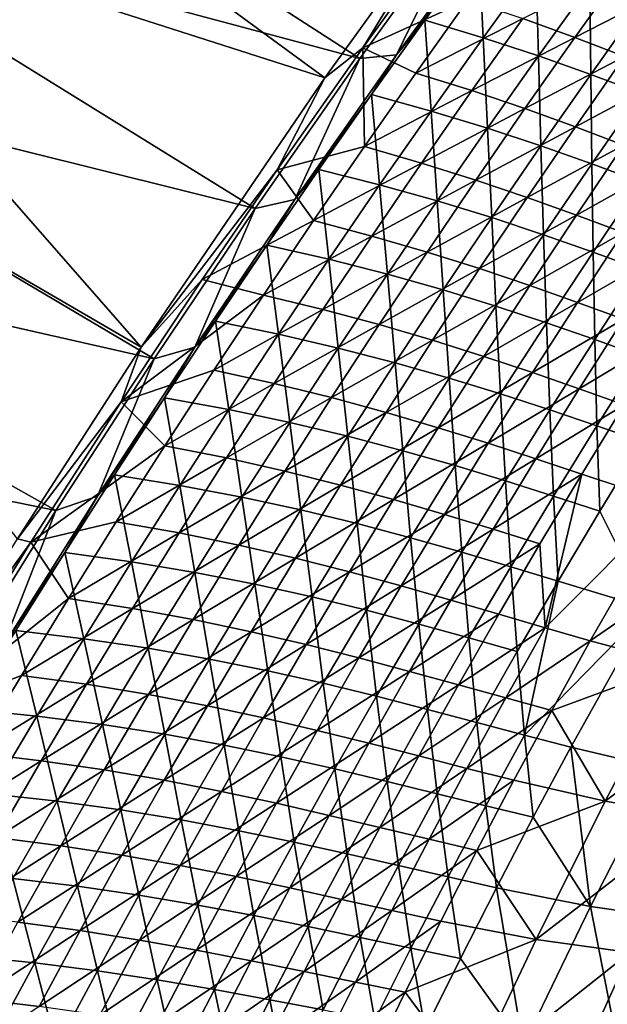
# Model space of a CAD drawing. Header units: metres. Extents: x 0 to 1400, y -1400 to 0.
# Tile 120 of 256: x 183 to 233, y -513 to -428. Entities that reach past the tile are written whole.
import ezdxf

# ---------------------------------------------------------------- set-up
doc = ezdxf.new("R2010")
doc.units = ezdxf.units.M

msp = doc.modelspace()

# ---------------------------------------------------------------- linework, layer by layer
at = {"layer": 'None'}
for points in [[(209.022079, -433.288483, -32.146709), (158.767548, -417.142334, -3), (168.297318, -403.422211, -3)], [(159.443253, -417.525238), (212.026627, -431.625275, -29.561007), (168.963058, -403.82132)], [(219.878418, -418.210114, -32.14352), (209.022079, -433.288483, -32.146709), (168.297318, -403.422211, -3)], [(212.026627, -431.625275, -29.561007), (221.224121, -418.899567, -29.558329), (168.963058, -403.82132)], [(193.188416, -456.504669, -32.1521), (149.477982, -431.026184, -3), (158.767548, -417.142334, -3)], [(150.163284, -431.39267), (203.020798, -444.546478, -29.563908), (159.443253, -417.525238)], [(209.022079, -433.288483, -32.146709), (193.188416, -456.504669, -32.1521), (158.767548, -417.142334, -3)], [(203.020798, -444.546478, -29.563908), (212.026627, -431.625275, -29.561007), (159.443253, -417.525238)], [(209.022079, -433.288483, -32.146709), (219.878418, -418.210114, -32.14352), (212.294006, -430.696411, -32.845257)], [(212.294006, -430.696411, -32.845257), (219.878418, -418.210114, -32.14352), (220.664429, -419.1427, -32.845264)], [(212.026627, -431.625275, -29.561007), (215.194733, -431.295471, -30.940464), (221.224121, -418.899567, -29.558329)], [(212.294006, -430.696411, -32.845257), (220.664429, -419.1427, -32.845264), (221.351135, -426.574371, -60.517998)], [(222.280762, -421.925659, -32.304287), (224.205246, -418.898773, -30.943182), (215.194733, -431.295471, -30.940464)], [(215.194733, -431.295471, -30.940464), (224.205246, -418.898773, -30.943182), (221.224121, -418.899567, -29.558329)], [(217.641388, -428.300323, -32.299927), (222.280762, -421.925659, -32.304287), (215.194733, -431.295471, -30.940464)], [(222.658188, -429.816223, -59.990719), (222.280762, -421.925659, -32.304287), (217.641388, -428.300323, -32.299927)], [(222.280762, -421.925659, -32.304287), (222.658188, -429.816223, -59.990719), (227.194519, -423.538849, -60.001633)], [(227.194519, -423.538849, -60.001633), (222.658188, -429.816223, -59.990719), (227.416168, -431.381104, -87.728157)], [(227.416168, -431.381104, -87.728157), (231.856064, -425.191467, -87.744118), (227.194519, -423.538849, -60.001633)], [(226.075516, -428.165741, -88.240707), (234.911118, -423.704407, -116.030113), (230.561539, -429.789612, -116.013901)], [(230.561539, -429.789612, -116.013901), (234.911118, -423.704407, -116.030113), (239.093277, -425.417084, -143.853104)], [(231.935364, -432.98111, -115.515923), (231.856064, -425.191467, -87.744118), (227.416168, -431.381104, -87.728157)], [(231.856064, -425.191467, -87.744118), (231.935364, -432.98111, -115.515923), (236.284821, -426.870667, -115.536316)], [(230.561539, -429.789612, -116.013901), (239.093277, -425.417084, -143.853104), (234.827942, -431.431946, -143.833069)], [(216.867157, -432.868469, -60.511341), (212.294006, -430.696411, -32.845257), (221.351135, -426.574371, -60.517998)], [(216.867157, -432.868469, -60.511341), (221.351135, -426.574371, -60.517998), (226.075516, -428.165741, -88.240707)], [(236.284821, -426.870667, -115.536316), (231.935364, -432.98111, -115.515923), (236.234604, -434.601868, -143.349625)], [(217.641388, -428.300323, -32.299927), (213.05249, -434.721283, -32.295391), (218.172791, -436.138702, -59.979519)], [(213.05249, -434.721283, -32.295391), (217.641388, -428.300323, -32.299927), (215.194733, -431.295471, -30.940464)], [(216.867157, -432.868469, -60.511341), (226.075516, -428.165741, -88.240707), (221.68782, -434.372345, -88.228851)], [(218.172791, -436.138702, -59.979519), (222.658188, -429.816223, -59.990719), (217.641388, -428.300323, -32.299927)], [(221.68782, -434.372345, -88.228851), (226.075516, -428.165741, -88.240707), (230.561539, -429.789612, -116.013901)], [(223.027908, -437.614807, -87.711845), (222.658188, -429.816223, -59.990719), (218.172791, -436.138702, -59.979519)], [(221.68782, -434.372345, -88.228851), (230.561539, -429.789612, -116.013901), (226.264328, -435.91745, -115.997482)], [(222.658188, -429.816223, -59.990719), (223.027908, -437.614807, -87.711845), (227.416168, -431.381104, -87.728157)], [(226.264328, -435.91745, -115.997482), (230.561539, -429.789612, -116.013901), (234.827942, -431.431946, -143.833069)], [(193.188416, -456.504669, -32.1521), (182.542023, -473.034241, -32.156273), (149.477982, -431.026184, -3)], [(204.91066, -441.211975, -32.845253), (209.022079, -433.288483, -32.146709), (212.294006, -430.696411, -32.845257)], [(204.91066, -441.211975, -32.845253), (212.294006, -430.696411, -32.845257), (212.434341, -439.206818, -60.504589)], [(212.294006, -430.696411, -32.845257), (216.867157, -432.868469, -60.511341), (212.434341, -439.206818, -60.504589)], [(141.127594, -445.420471), (194.323196, -457.494965, -29.566992), (150.163284, -431.39267)], [(194.323196, -457.494965, -29.566992), (203.020798, -444.546478, -29.563908), (150.163284, -431.39267)], [(203.020798, -444.546478, -29.563908), (206.438705, -443.773407, -30.93755), (212.026627, -431.625275, -29.561007)], [(213.05249, -434.721283, -32.295391), (215.194733, -431.295471, -30.940464), (206.438705, -443.773407, -30.93755)], [(206.438705, -443.773407, -30.93755), (215.194733, -431.295471, -30.940464), (212.026627, -431.625275, -29.561007)], [(227.416168, -431.381104, -87.728157), (223.027908, -437.614807, -87.711845), (227.638458, -439.134674, -115.495125)], [(226.264328, -435.91745, -115.997482), (234.827942, -431.431946, -143.833069), (230.616165, -437.488739, -143.812775)], [(227.638458, -439.134674, -115.495125), (231.935364, -432.98111, -115.515923), (227.416168, -431.381104, -87.728157)], [(230.616165, -437.488739, -143.812775), (234.827942, -431.431946, -143.833069), (238.893402, -433.078491, -171.692215)], [(212.434341, -439.206818, -60.504589), (216.867157, -432.868469, -60.511341), (221.68782, -434.372345, -88.228851)], [(193.188416, -456.504669, -32.1521), (209.022079, -433.288483, -32.146709), (204.91066, -441.211975, -32.845253)], [(232.024033, -440.682983, -143.324936), (231.935364, -432.98111, -115.515923), (227.638458, -439.134674, -115.495125)], [(230.616165, -437.488739, -143.812775), (238.893402, -433.078491, -171.692215), (234.762802, -439.071014, -171.668945)], [(231.935364, -432.98111, -115.515923), (232.024033, -440.682983, -143.324936), (236.234604, -434.601868, -143.349625)], [(212.434341, -439.206818, -60.504589), (221.68782, -434.372345, -88.228851), (217.352005, -440.622192, -88.21685)], [(217.352005, -440.622192, -88.21685), (221.68782, -434.372345, -88.228851), (226.264328, -435.91745, -115.997482)], [(236.234604, -434.601868, -143.349625), (232.024033, -440.682983, -143.324936), (236.203888, -442.244171, -171.194839)], [(208.514832, -441.188171, -32.290676), (213.05249, -434.721283, -32.295391), (206.438705, -443.773407, -30.93755)], [(213.739029, -442.505951, -59.968033), (213.05249, -434.721283, -32.295391), (208.514832, -441.188171, -32.290676)], [(213.05249, -434.721283, -32.295391), (213.739029, -442.505951, -59.968033), (218.172791, -436.138702, -59.979519)], [(218.172791, -436.138702, -59.979519), (213.739029, -442.505951, -59.968033), (218.69194, -443.892273, -87.69519)], [(217.352005, -440.622192, -88.21685), (226.264328, -435.91745, -115.997482), (222.019958, -442.087677, -115.980873)], [(218.69194, -443.892273, -87.69519), (223.027908, -437.614807, -87.711845), (218.172791, -436.138702, -59.979519)], [(222.019958, -442.087677, -115.980873), (226.264328, -435.91745, -115.997482), (230.616165, -437.488739, -143.812775)], [(223.394745, -445.331085, -115.473923), (223.027908, -437.614807, -87.711845), (218.69194, -443.892273, -87.69519)], [(222.019958, -442.087677, -115.980873), (230.616165, -437.488739, -143.812775), (226.458389, -443.587219, -143.792236)], [(223.027908, -437.614807, -87.711845), (223.394745, -445.331085, -115.473923), (227.638458, -439.134674, -115.495125)], [(226.458389, -443.587219, -143.792236), (230.616165, -437.488739, -143.812775), (234.762802, -439.071014, -171.668945)], [(204.91066, -441.211975, -32.845253), (212.434341, -439.206818, -60.504589), (208.053223, -445.589203, -60.497749)], [(208.053223, -445.589203, -60.497749), (212.434341, -439.206818, -60.504589), (217.352005, -440.622192, -88.21685)], [(227.638458, -439.134674, -115.495125), (223.394745, -445.331085, -115.473923), (227.867706, -446.80603, -143.299789)], [(226.458389, -443.587219, -143.792236), (234.762802, -439.071014, -171.668945), (230.687531, -445.104553, -171.645386)], [(227.867706, -446.80603, -143.299789), (232.024033, -440.682983, -143.324936), (227.638458, -439.134674, -115.495125)], [(230.687531, -445.104553, -171.645386), (234.762802, -439.071014, -171.668945), (238.724182, -440.6492, -199.562012)], [(198.467545, -450.653656, -32.845261), (193.188416, -456.504669, -32.1521), (204.91066, -441.211975, -32.845253)], [(198.467545, -450.653656, -32.845261), (204.91066, -441.211975, -32.845253), (208.053223, -445.589203, -60.497749)], [(208.514832, -441.188171, -32.290676), (204.02919, -447.700684, -32.285778), (209.35762, -448.917725, -59.956261)], [(204.02919, -447.700684, -32.285778), (208.514832, -441.188171, -32.290676), (206.438705, -443.773407, -30.93755)], [(208.053223, -445.589203, -60.497749), (217.352005, -440.622192, -88.21685), (213.068573, -446.9151, -88.204712)], [(209.35762, -448.917725, -59.956261), (213.739029, -442.505951, -59.968033), (208.514832, -441.188171, -32.290676)], [(213.068573, -446.9151, -88.204712), (217.352005, -440.622192, -88.21685), (222.019958, -442.087677, -115.980873)], [(232.130859, -448.300659, -171.166626), (232.024033, -440.682983, -143.324936), (227.867706, -446.80603, -143.299789)], [(230.687531, -445.104553, -171.645386), (238.724182, -440.6492, -199.562012), (234.728027, -446.623627, -199.536301)], [(232.024033, -440.682983, -143.324936), (232.130859, -448.300659, -171.166626), (236.203888, -442.244171, -171.194839)], [(213.068573, -446.9151, -88.204712), (222.019958, -442.087677, -115.980873), (217.828888, -448.30011, -115.964073)], [(217.828888, -448.30011, -115.964073), (222.019958, -442.087677, -115.980873), (226.458389, -443.587219, -143.792236)], [(236.203888, -442.244171, -171.194839), (232.130859, -448.300659, -171.166626), (236.20488, -449.798492, -199.070587)], [(214.408966, -450.213165, -87.678192), (213.739029, -442.505951, -59.968033), (209.35762, -448.917725, -59.956261)], [(213.739029, -442.505951, -59.968033), (214.408966, -450.213165, -87.678192), (218.69194, -443.892273, -87.69519)], [(204.02919, -447.700684, -32.285778), (206.438705, -443.773407, -30.93755), (197.829269, -456.490906, -30.934406)], [(197.829269, -456.490906, -30.934406), (206.438705, -443.773407, -30.93755), (203.020798, -444.546478, -29.563908)], [(218.69194, -443.892273, -87.69519), (214.408966, -450.213165, -87.678192), (219.204865, -451.569946, -115.452324)], [(217.828888, -448.30011, -115.964073), (226.458389, -443.587219, -143.792236), (222.355042, -449.727112, -143.771469)], [(219.204865, -451.569946, -115.452324), (223.394745, -445.331085, -115.473923), (218.69194, -443.892273, -87.69519)], [(222.355042, -449.727112, -143.771469), (226.458389, -443.587219, -143.792236), (230.687531, -445.104553, -171.645386)], [(194.323196, -457.494965, -29.566992), (197.829269, -456.490906, -30.934406), (203.020798, -444.546478, -29.563908)], [(132.340759, -459.605499), (185.851593, -470.589752, -29.570282), (141.127594, -445.420471)], [(185.851593, -470.589752, -29.570282), (194.323196, -457.494965, -29.566992), (141.127594, -445.420471)], [(198.467545, -450.653656, -32.845261), (208.053223, -445.589203, -60.497749), (203.724365, -452.015472, -60.490818)], [(203.724365, -452.015472, -60.490818), (208.053223, -445.589203, -60.497749), (213.068573, -446.9151, -88.204712)], [(223.766266, -452.970703, -143.2742), (223.394745, -445.331085, -115.473923), (219.204865, -451.569946, -115.452324)], [(222.355042, -449.727112, -143.771469), (230.687531, -445.104553, -171.645386), (226.667969, -451.178802, -171.621552)], [(223.394745, -445.331085, -115.473923), (223.766266, -452.970703, -143.2742), (227.867706, -446.80603, -143.299789)], [(226.667969, -451.178802, -171.621552), (230.687531, -445.104553, -171.645386), (234.728027, -446.623627, -199.536301)], [(203.724365, -452.015472, -60.490818), (213.068573, -446.9151, -88.204712), (208.838028, -453.250885, -88.192444)], [(208.838028, -453.250885, -88.192444), (213.068573, -446.9151, -88.204712), (217.828888, -448.30011, -115.964073)], [(227.867706, -446.80603, -143.299789), (223.766266, -452.970703, -143.2742), (228.113922, -454.397919, -171.137924)], [(226.667969, -451.178802, -171.621552), (234.728027, -446.623627, -199.536301), (230.789017, -452.638092, -199.5103)], [(228.113922, -454.397919, -171.137924), (232.130859, -448.300659, -171.166626), (227.867706, -446.80603, -143.299789)], [(230.789017, -452.638092, -199.5103), (234.728027, -446.623627, -199.536301), (238.600647, -448.128418, -227.461395)], [(199.596298, -454.258484, -32.280701), (204.02919, -447.700684, -32.285778), (197.829269, -456.490906, -30.934406)], [(205.029297, -455.373657, -59.944202), (204.02919, -447.700684, -32.285778), (199.596298, -454.258484, -32.280701)], [(204.02919, -447.700684, -32.285778), (205.029297, -455.373657, -59.944202), (209.35762, -448.917725, -59.956261)], [(230.789017, -452.638092, -199.5103), (238.600647, -448.128418, -227.461395), (234.739609, -454.087952, -227.434021)], [(209.35762, -448.917725, -59.956261), (205.029297, -455.373657, -59.944202), (210.179672, -456.577209, -87.660858)], [(208.838028, -453.250885, -88.192444), (217.828888, -448.30011, -115.964073), (213.691589, -454.554443, -115.94709)], [(210.179672, -456.577209, -87.660858), (214.408966, -450.213165, -87.678192), (209.35762, -448.917725, -59.956261)], [(213.691589, -454.554443, -115.94709), (217.828888, -448.30011, -115.964073), (222.355042, -449.727112, -143.771469)], [(232.269165, -455.834167, -199.039673), (232.130859, -448.300659, -171.166626), (228.113922, -454.397919, -171.137924)], [(232.130859, -448.300659, -171.166626), (232.269165, -455.834167, -199.039673), (236.20488, -449.798492, -199.070587)], [(213.691589, -454.554443, -115.94709), (222.355042, -449.727112, -143.771469), (218.306534, -455.908081, -143.750473)], [(218.306534, -455.908081, -143.750473), (222.355042, -449.727112, -143.771469), (226.667969, -451.178802, -171.621552)], [(236.20488, -449.798492, -199.070587), (232.269165, -455.834167, -199.039673), (236.253601, -457.261993, -226.976501)], [(193.188416, -456.504669, -32.1521), (198.467545, -450.653656, -32.845261), (191.471695, -461.203949, -32.845303)], [(191.471695, -461.203949, -32.845303), (198.467545, -450.653656, -32.845261), (203.724365, -452.015472, -60.490818)], [(215.069489, -457.850983, -115.430344), (214.408966, -450.213165, -87.678192), (210.179672, -456.577209, -87.660858)], [(214.408966, -450.213165, -87.678192), (215.069489, -457.850983, -115.430344), (219.204865, -451.569946, -115.452324)], [(219.204865, -451.569946, -115.452324), (215.069489, -457.850983, -115.430344), (219.720337, -459.176605, -143.248169)], [(218.306534, -455.908081, -143.750473), (226.667969, -451.178802, -171.621552), (222.704529, -457.293365, -171.597458)], [(219.720337, -459.176605, -143.248169), (223.766266, -452.970703, -143.2742), (219.204865, -451.569946, -115.452324)], [(222.704529, -457.293365, -171.597458), (226.667969, -451.178802, -171.621552), (230.789017, -452.638092, -199.5103)], [(191.471695, -461.203949, -32.845303), (203.724365, -452.015472, -60.490818), (199.448273, -458.485413, -60.483803)], [(199.448273, -458.485413, -60.483803), (203.724365, -452.015472, -60.490818), (208.838028, -453.250885, -88.192444)], [(199.448273, -458.485413, -60.483803), (208.838028, -453.250885, -88.192444), (204.660873, -459.629333, -88.180038)], [(204.660873, -459.629333, -88.180038), (208.838028, -453.250885, -88.192444), (213.691589, -454.554443, -115.94709)], [(224.153656, -460.535553, -171.108734), (223.766266, -452.970703, -143.2742), (219.720337, -459.176605, -143.248169)], [(222.704529, -457.293365, -171.597458), (230.789017, -452.638092, -199.5103), (226.907501, -458.6922, -199.484009)], [(223.766266, -452.970703, -143.2742), (224.153656, -460.535553, -171.108734), (228.113922, -454.397919, -171.137924)], [(226.907501, -458.6922, -199.484009), (230.789017, -452.638092, -199.5103), (234.739609, -454.087952, -227.434021)], [(226.907501, -458.6922, -199.484009), (234.739609, -454.087952, -227.434021), (230.937561, -460.086456, -227.406326)], [(230.937561, -460.086456, -227.406326), (234.739609, -454.087952, -227.434021), (238.541183, -455.511322, -255.389008)], [(199.596298, -454.258484, -32.280701), (195.216934, -460.861237, -32.275436), (200.754776, -461.873444, -59.93187)], [(195.216934, -460.861237, -32.275436), (199.596298, -454.258484, -32.280701), (197.829269, -456.490906, -30.934406)], [(200.754776, -461.873444, -59.93187), (205.029297, -455.373657, -59.944202), (199.596298, -454.258484, -32.280701)], [(204.660873, -459.629333, -88.180038), (213.691589, -454.554443, -115.94709), (209.608505, -460.850525, -115.929939)], [(209.608505, -460.850525, -115.929939), (213.691589, -454.554443, -115.94709), (218.306534, -455.908081, -143.750473)], [(228.113922, -454.397919, -171.137924), (224.153656, -460.535553, -171.108734), (228.391434, -461.909424, -199.00824)], [(228.391434, -461.909424, -199.00824), (232.269165, -455.834167, -199.039673), (228.113922, -454.397919, -171.137924)], [(206.00473, -462.984039, -87.643204), (205.029297, -455.373657, -59.944202), (200.754776, -461.873444, -59.93187)], [(205.029297, -455.373657, -59.944202), (206.00473, -462.984039, -87.643204), (210.179672, -456.577209, -87.660858)], [(232.455902, -463.279663, -226.943649), (232.269165, -455.834167, -199.039673), (228.391434, -461.909424, -199.00824)], [(230.937561, -460.086456, -227.406326), (238.541183, -455.511322, -255.389008), (234.816742, -461.458038, -255.360641)], [(232.269165, -455.834167, -199.039673), (232.455902, -463.279663, -226.943649), (236.253601, -457.261993, -226.976501)], [(182.542023, -473.034241, -32.156273), (193.188416, -456.504669, -32.1521), (191.471695, -461.203949, -32.845303)], [(195.216934, -460.861237, -32.275436), (197.829269, -456.490906, -30.934406), (189.436142, -469.353821, -30.931055)], [(189.436142, -469.353821, -30.931055), (197.829269, -456.490906, -30.934406), (194.323196, -457.494965, -29.566992)], [(210.179672, -456.577209, -87.660858), (206.00473, -462.984039, -87.643204), (210.989258, -464.173828, -115.407982)], [(209.608505, -460.850525, -115.929939), (218.306534, -455.908081, -143.750473), (214.313309, -462.129883, -143.729263)], [(210.989258, -464.173828, -115.407982), (215.069489, -457.850983, -115.430344), (210.179672, -456.577209, -87.660858)], [(214.313309, -462.129883, -143.729263), (218.306534, -455.908081, -143.750473), (222.704529, -457.293365, -171.597458)], [(185.851593, -470.589752, -29.570282), (189.436142, -469.353821, -30.931055), (194.323196, -457.494965, -29.566992)], [(214.313309, -462.129883, -143.729263), (222.704529, -457.293365, -171.597458), (218.797562, -463.447937, -171.57312)], [(218.797562, -463.447937, -171.57312), (222.704529, -457.293365, -171.597458), (226.907501, -458.6922, -199.484009)], [(236.253601, -457.261993, -226.976501), (232.455902, -463.279663, -226.943649), (236.369354, -464.627869, -254.911926)], [(215.73053, -465.423401, -143.22171), (215.069489, -457.850983, -115.430344), (210.989258, -464.173828, -115.407982)], [(215.069489, -457.850983, -115.430344), (215.73053, -465.423401, -143.22171), (219.720337, -459.176605, -143.248169)], [(195.22554, -464.99884, -60.476704), (191.471695, -461.203949, -32.845303), (199.448273, -458.485413, -60.483803)], [(195.22554, -464.99884, -60.476704), (199.448273, -458.485413, -60.483803), (204.660873, -459.629333, -88.180038)], [(219.720337, -459.176605, -143.248169), (215.73053, -465.423401, -143.22171), (220.250656, -466.713257, -171.079086)], [(218.797562, -463.447937, -171.57312), (226.907501, -458.6922, -199.484009), (223.083832, -464.785492, -199.457443)], [(220.250656, -466.713257, -171.079086), (224.153656, -460.535553, -171.108734), (219.720337, -459.176605, -143.248169)], [(223.083832, -464.785492, -199.457443), (226.907501, -458.6922, -199.484009), (230.937561, -460.086456, -227.406326)], [(177.610626, -483.827606, -29.57378), (185.851593, -470.589752, -29.570282), (132.340759, -459.605499)], [(195.22554, -464.99884, -60.476704), (204.660873, -459.629333, -88.180038), (200.537613, -466.050201, -88.167519)], [(200.537613, -466.050201, -88.167519), (204.660873, -459.629333, -88.180038), (209.608505, -460.850525, -115.929939)], [(223.083832, -464.785492, -199.457443), (230.937561, -460.086456, -227.406326), (227.194809, -466.123383, -227.378357)], [(227.194809, -466.123383, -227.378357), (230.937561, -460.086456, -227.406326), (234.816742, -461.458038, -255.360641)], [(190.891846, -467.508606, -32.269989), (195.216934, -460.861237, -32.275436), (189.436142, -469.353821, -30.931055)], [(196.534775, -468.416779, -59.919254), (195.216934, -460.861237, -32.275436), (190.891846, -467.508606, -32.269989)], [(195.216934, -460.861237, -32.275436), (196.534775, -468.416779, -59.919254), (200.754776, -461.873444, -59.93187)], [(200.537613, -466.050201, -88.167519), (209.608505, -460.850525, -115.929939), (205.580124, -467.18808, -115.912621)], [(205.580124, -467.18808, -115.912621), (209.608505, -460.850525, -115.929939), (214.313309, -462.129883, -143.729263)], [(224.57225, -468.023834, -198.976318), (224.153656, -460.535553, -171.108734), (220.250656, -466.713257, -171.079086)], [(224.153656, -460.535553, -171.108734), (224.57225, -468.023834, -198.976318), (228.391434, -461.909424, -199.00824)], [(182.542023, -473.034241, -32.156273), (191.471695, -461.203949, -32.845303), (183.696686, -473.320557, -32.845364)], [(183.696686, -473.320557, -32.845364), (191.471695, -461.203949, -32.845303), (195.22554, -464.99884, -60.476704)], [(227.194809, -466.123383, -227.378357), (234.816742, -461.458038, -255.360641), (231.153122, -467.442474, -255.33197)], [(231.153122, -467.442474, -255.33197), (234.816742, -461.458038, -255.360641), (238.703232, -469.947723, -311.326447)], [(200.754776, -461.873444, -59.93187), (196.534775, -468.416779, -59.919254), (201.884842, -469.433411, -87.625221)], [(201.884842, -469.433411, -87.625221), (206.00473, -462.984039, -87.643204), (200.754776, -461.873444, -59.93187)], [(205.580124, -467.18808, -115.912621), (214.313309, -462.129883, -143.729263), (210.375763, -468.392242, -143.707825)], [(210.375763, -468.392242, -143.707825), (214.313309, -462.129883, -143.729263), (218.797562, -463.447937, -171.57312)], [(228.391434, -461.909424, -199.00824), (224.57225, -468.023834, -198.976318), (228.71814, -469.335693, -226.910294)], [(228.71814, -469.335693, -226.910294), (232.455902, -463.279663, -226.943649), (228.391434, -461.909424, -199.00824)], [(206.964828, -470.538208, -115.385254), (206.00473, -462.984039, -87.643204), (201.884842, -469.433411, -87.625221)], [(206.00473, -462.984039, -87.643204), (206.964828, -470.538208, -115.385254), (210.989258, -464.173828, -115.407982)], [(210.375763, -468.392242, -143.707825), (218.797562, -463.447937, -171.57312), (214.947464, -469.642151, -171.548538)], [(214.947464, -469.642151, -171.548538), (218.797562, -463.447937, -171.57312), (223.083832, -464.785492, -199.457443)], [(232.711212, -470.629303, -254.877914), (232.455902, -463.279663, -226.943649), (228.71814, -469.335693, -226.910294)], [(232.455902, -463.279663, -226.943649), (232.711212, -470.629303, -254.877914), (236.369354, -464.627869, -254.911926)], [(210.989258, -464.173828, -115.407982), (206.964828, -470.538208, -115.385254), (211.79747, -471.710785, -143.194824)], [(211.79747, -471.710785, -143.194824), (215.73053, -465.423401, -143.22171), (210.989258, -464.173828, -115.407982)], [(191.056656, -471.555573, -60.469524), (183.696686, -473.320557, -32.845364), (195.22554, -464.99884, -60.476704)], [(191.056656, -471.555573, -60.469524), (195.22554, -464.99884, -60.476704), (200.537613, -466.050201, -88.167519)], [(214.947464, -469.642151, -171.548538), (223.083832, -464.785492, -199.457443), (219.318359, -470.917603, -199.430618)], [(219.318359, -470.917603, -199.430618), (223.083832, -464.785492, -199.457443), (227.194809, -466.123383, -227.378357)], [(236.369354, -464.627869, -254.911926), (232.711212, -470.629303, -254.877914), (236.893814, -479.018768, -310.86908)], [(191.056656, -471.555573, -60.469524), (200.537613, -466.050201, -88.167519), (196.46875, -472.513367, -88.154869)], [(196.46875, -472.513367, -88.154869), (200.537613, -466.050201, -88.167519), (205.580124, -467.18808, -115.912621)], [(216.405518, -472.930573, -171.048965), (215.73053, -465.423401, -143.22171), (211.79747, -471.710785, -143.194824)], [(215.73053, -465.423401, -143.22171), (216.405518, -472.930573, -171.048965), (220.250656, -466.713257, -171.079086)], [(220.250656, -466.713257, -171.079086), (216.405518, -472.930573, -171.048965), (220.81218, -474.177032, -198.943924)], [(219.318359, -470.917603, -199.430618), (227.194809, -466.123383, -227.378357), (223.511658, -472.198303, -227.350113)], [(220.81218, -474.177032, -198.943924), (224.57225, -468.023834, -198.976318), (220.250656, -466.713257, -171.079086)], [(223.511658, -472.198303, -227.350113), (227.194809, -466.123383, -227.378357), (231.153122, -467.442474, -255.33197)], [(190.891846, -467.508606, -32.269989), (186.621796, -474.200256, -32.264359), (192.370026, -475.003357, -59.906368)], [(186.621796, -474.200256, -32.264359), (190.891846, -467.508606, -32.269989), (189.436142, -469.353821, -30.931055)], [(192.370026, -475.003357, -59.906368), (196.534775, -468.416779, -59.919254), (190.891846, -467.508606, -32.269989)], [(196.46875, -472.513367, -88.154869), (205.580124, -467.18808, -115.912621), (201.606903, -473.566895, -115.895149)], [(201.606903, -473.566895, -115.895149), (205.580124, -467.18808, -115.912621), (210.375763, -468.392242, -143.707825)], [(227.550583, -473.464081, -255.303024), (223.511658, -472.198303, -227.350113), (231.153122, -467.442474, -255.33197)], [(227.550583, -473.464081, -255.303024), (231.153122, -467.442474, -255.33197), (227.998184, -480.701447, -283.256775)], [(227.998184, -480.701447, -283.256775), (231.153122, -467.442474, -255.33197), (238.703232, -469.947723, -311.326447)], [(197.820679, -475.924957, -87.606918), (196.534775, -468.416779, -59.919254), (192.370026, -475.003357, -59.906368)], [(196.534775, -468.416779, -59.919254), (197.820679, -475.924957, -87.606918), (201.884842, -469.433411, -87.625221)], [(206.494354, -474.694855, -143.686203), (201.606903, -473.566895, -115.895149), (210.375763, -468.392242, -143.707825)], [(206.494354, -474.694855, -143.686203), (210.375763, -468.392242, -143.707825), (214.947464, -469.642151, -171.548538)], [(225.040802, -475.429657, -226.876434), (224.57225, -468.023834, -198.976318), (220.81218, -474.177032, -198.943924)], [(224.57225, -468.023834, -198.976318), (225.040802, -475.429657, -226.876434), (228.71814, -469.335693, -226.910294)], [(186.621796, -474.200256, -32.264359), (189.436142, -469.353821, -30.931055), (181.263885, -482.359192, -30.927504)], [(181.263885, -482.359192, -30.927504), (189.436142, -469.353821, -30.931055), (185.851593, -470.589752, -29.570282)], [(201.884842, -469.433411, -87.625221), (197.820679, -475.924957, -87.606918), (202.996841, -476.943787, -115.362152)], [(202.996841, -476.943787, -115.362152), (206.964828, -470.538208, -115.385254), (201.884842, -469.433411, -87.625221)], [(228.71814, -469.335693, -226.910294), (225.040802, -475.429657, -226.876434), (229.114914, -476.667816, -254.843399)], [(229.114914, -476.667816, -254.843399), (232.711212, -470.629303, -254.877914), (228.71814, -469.335693, -226.910294)], [(206.494354, -474.694855, -143.686203), (214.947464, -469.642151, -171.548538), (211.154633, -475.875702, -171.523712)], [(211.154633, -475.875702, -171.523712), (214.947464, -469.642151, -171.548538), (219.318359, -470.917603, -199.430618)], [(227.998184, -480.701447, -283.256775), (238.703232, -469.947723, -311.326447), (231.87915, -481.827179, -311.269897)], [(231.87915, -481.827179, -311.269897), (238.703232, -469.947723, -311.326447), (245.919678, -472.148712, -367.433228)], [(177.610626, -483.827606, -29.57378), (181.263885, -482.359192, -30.927504), (185.851593, -470.589752, -29.570282)], [(207.921768, -478.038361, -143.167526), (206.964828, -470.538208, -115.385254), (202.996841, -476.943787, -115.362152)], [(206.964828, -470.538208, -115.385254), (207.921768, -478.038361, -143.167526), (211.79747, -471.710785, -143.194824)], [(211.154633, -475.875702, -171.523712), (219.318359, -470.917603, -199.430618), (215.611404, -477.088043, -199.403549)], [(215.611404, -477.088043, -199.403549), (219.318359, -470.917603, -199.430618), (223.511658, -472.198303, -227.350113)], [(232.711212, -470.629303, -254.877914), (229.114914, -476.667816, -254.843399), (236.893814, -479.018768, -310.86908)], [(183.696686, -473.320557, -32.845364), (191.056656, -471.555573, -60.469524), (186.942215, -478.155426, -60.462265)], [(186.942215, -478.155426, -60.462265), (191.056656, -471.555573, -60.469524), (196.46875, -472.513367, -88.154869)], [(211.79747, -471.710785, -143.194824), (207.921768, -478.038361, -143.167526), (212.618835, -479.187164, -171.018417)], [(212.618835, -479.187164, -171.018417), (216.405518, -472.930573, -171.048965), (211.79747, -471.710785, -143.194824)], [(186.942215, -478.155426, -60.462265), (196.46875, -472.513367, -88.154869), (192.454788, -479.018616, -88.14212)], [(192.454788, -479.018616, -88.14212), (196.46875, -472.513367, -88.154869), (201.606903, -473.566895, -115.895149)], [(223.511658, -472.198303, -227.350113), (219.888428, -478.310638, -227.321609), (215.611404, -477.088043, -199.403549)], [(219.888428, -478.310638, -227.321609), (223.511658, -472.198303, -227.350113), (227.550583, -473.464081, -255.303024)], [(245.919678, -472.148712, -367.433228), (239.415558, -483.833282, -367.386841), (231.87915, -481.827179, -311.269897)], [(174.501846, -486.069183, -32.159752), (182.542023, -473.034241, -32.156273), (183.696686, -473.320557, -32.845364)], [(174.501846, -486.069183, -32.159752), (183.696686, -473.320557, -32.845364), (174.696533, -487.905945, -32.845402)], [(174.696533, -487.905945, -32.845402), (183.696686, -473.320557, -32.845364), (186.942215, -478.155426, -60.462265)], [(201.606903, -473.566895, -115.895149), (197.689285, -479.986725, -115.877518), (192.454788, -479.018616, -88.14212)], [(197.689285, -479.986725, -115.877518), (201.606903, -473.566895, -115.895149), (206.494354, -474.694855, -143.686203)], [(217.111755, -480.368561, -198.911041), (216.405518, -472.930573, -171.048965), (212.618835, -479.187164, -171.018417)], [(216.405518, -472.930573, -171.048965), (217.111755, -480.368561, -198.911041), (220.81218, -474.177032, -198.943924)], [(224.009399, -479.522217, -255.273819), (219.888428, -478.310638, -227.321609), (227.550583, -473.464081, -255.303024)], [(224.009399, -479.522217, -255.273819), (227.550583, -473.464081, -255.303024), (227.998184, -480.701447, -283.256775)], [(182.407532, -480.935852, -32.258537), (186.621796, -474.200256, -32.264359), (181.263885, -482.359192, -30.927504)], [(188.261215, -481.632843, -59.893204), (186.621796, -474.200256, -32.264359), (182.407532, -480.935852, -32.258537)], [(186.621796, -474.200256, -32.264359), (188.261215, -481.632843, -59.893204), (192.370026, -475.003357, -59.906368)], [(220.81218, -474.177032, -198.943924), (217.111755, -480.368561, -198.911041), (221.424469, -481.561005, -226.842087)], [(221.424469, -481.561005, -226.842087), (225.040802, -475.429657, -226.876434), (220.81218, -474.177032, -198.943924)], [(192.370026, -475.003357, -59.906368), (188.261215, -481.632843, -59.893204), (193.812927, -482.458405, -87.588303)], [(193.812927, -482.458405, -87.588303), (197.820679, -475.924957, -87.606918), (192.370026, -475.003357, -59.906368)], [(202.669479, -481.037476, -143.664398), (197.689285, -479.986725, -115.877518), (206.494354, -474.694855, -143.686203)], [(202.669479, -481.037476, -143.664398), (206.494354, -474.694855, -143.686203), (211.154633, -475.875702, -171.523712)], [(199.085953, -483.390228, -115.338699), (197.820679, -475.924957, -87.606918), (193.812927, -482.458405, -87.588303)], [(197.820679, -475.924957, -87.606918), (199.085953, -483.390228, -115.338699), (202.996841, -476.943787, -115.362152)], [(202.669479, -481.037476, -143.664398), (211.154633, -475.875702, -171.523712), (207.419434, -482.148193, -171.498688)], [(207.419434, -482.148193, -171.498688), (211.154633, -475.875702, -171.523712), (215.611404, -477.088043, -199.403549)], [(225.580963, -482.742889, -254.808395), (225.040802, -475.429657, -226.876434), (221.424469, -481.561005, -226.842087)], [(229.114914, -476.667816, -254.843399), (225.040802, -475.429657, -226.876434), (225.580963, -482.742889, -254.808395)], [(202.996841, -476.943787, -115.362152), (199.085953, -483.390228, -115.338699), (204.10405, -484.405823, -143.139832)], [(204.10405, -484.405823, -143.139832), (207.921768, -478.038361, -143.167526), (202.996841, -476.943787, -115.362152)], [(211.963348, -483.296448, -199.376236), (207.419434, -482.148193, -171.498688), (215.611404, -477.088043, -199.403549)], [(219.888428, -478.310638, -227.321609), (211.963348, -483.296448, -199.376236), (215.611404, -477.088043, -199.403549)], [(226.216965, -489.94931, -282.771637), (229.114914, -476.667816, -254.843399), (225.580963, -482.742889, -254.808395)], [(236.893814, -479.018768, -310.86908), (229.114914, -476.667816, -254.843399), (226.216965, -489.94931, -282.771637)], [(174.696533, -487.905945, -32.845402), (186.942215, -478.155426, -60.462265), (182.882751, -484.798187, -60.454929)], [(182.882751, -484.798187, -60.454929), (186.942215, -478.155426, -60.462265), (192.454788, -479.018616, -88.14212)], [(208.891174, -485.482635, -170.987411), (207.921768, -478.038361, -143.167526), (204.10405, -484.405823, -143.139832)], [(207.921768, -478.038361, -143.167526), (208.891174, -485.482635, -170.987411), (212.618835, -479.187164, -171.018417)], [(219.888428, -478.310638, -227.321609), (216.325409, -484.45993, -227.292847), (211.963348, -483.296448, -199.376236)], [(216.325409, -484.45993, -227.292847), (219.888428, -478.310638, -227.321609), (224.009399, -479.522217, -255.273819)], [(182.882751, -484.798187, -60.454929), (192.454788, -479.018616, -88.14212), (188.496246, -485.565674, -88.129257)], [(192.454788, -479.018616, -88.14212), (197.689285, -479.986725, -115.877518), (188.496246, -485.565674, -88.129257)], [(212.618835, -479.187164, -171.018417), (208.891174, -485.482635, -170.987411), (213.471573, -486.598022, -198.877716)], [(213.471573, -486.598022, -198.877716), (217.111755, -480.368561, -198.911041), (212.618835, -479.187164, -171.018417)], [(220.529831, -485.616302, -255.244339), (216.325409, -484.45993, -227.292847), (224.009399, -479.522217, -255.273819)], [(220.529831, -485.616302, -255.244339), (224.009399, -479.522217, -255.273819), (227.998184, -480.701447, -283.256775)], [(230.215591, -490.992706, -310.800873), (236.893814, -479.018768, -310.86908), (226.216965, -489.94931, -282.771637)], [(237.986435, -492.833252, -366.940796), (236.893814, -479.018768, -310.86908), (230.215591, -490.992706, -310.800873)], [(188.496246, -485.565674, -88.129257), (197.689285, -479.986725, -115.877518), (193.827805, -486.447327, -115.859749)], [(197.689285, -479.986725, -115.877518), (202.669479, -481.037476, -143.664398), (193.827805, -486.447327, -115.859749)], [(217.869629, -487.72934, -226.807281), (217.111755, -480.368561, -198.911041), (213.471573, -486.598022, -198.877716)], [(217.111755, -480.368561, -198.911041), (217.869629, -487.72934, -226.807281), (221.424469, -481.561005, -226.842087)], [(182.407532, -480.935852, -32.258537), (178.249863, -487.715027, -32.252529), (184.209137, -488.304871, -59.879776)], [(184.209137, -488.304871, -59.879776), (188.261215, -481.632843, -59.893204), (182.407532, -480.935852, -32.258537)], [(193.827805, -486.447327, -115.859749), (202.669479, -481.037476, -143.664398), (198.901611, -487.419769, -143.642395)], [(198.901611, -487.419769, -143.642395), (202.669479, -481.037476, -143.664398), (207.419434, -482.148193, -171.498688)], [(220.529831, -485.616302, -255.244339), (227.998184, -480.701447, -283.256775), (224.600967, -486.743195, -283.227264)], [(224.600967, -486.743195, -283.227264), (227.998184, -480.701447, -283.256775), (231.87915, -481.827179, -311.269897)], [(189.862305, -489.033386, -87.569374), (188.261215, -481.632843, -59.893204), (184.209137, -488.304871, -59.879776)], [(188.261215, -481.632843, -59.893204), (189.862305, -489.033386, -87.569374), (193.812927, -482.458405, -87.588303)], [(203.742294, -488.45929, -171.473434), (198.901611, -487.419769, -143.642395), (207.419434, -482.148193, -171.498688)], [(203.742294, -488.45929, -171.473434), (207.419434, -482.148193, -171.498688), (211.963348, -483.296448, -199.376236)], [(221.424469, -481.561005, -226.842087), (217.869629, -487.72934, -226.807281), (222.109894, -488.854004, -254.772919)], [(222.109894, -488.854004, -254.772919), (225.580963, -482.742889, -254.808395), (221.424469, -481.561005, -226.842087)], [(231.87915, -481.827179, -311.269897), (228.563721, -487.818359, -311.241211), (224.600967, -486.743195, -283.227264)], [(239.415558, -483.833282, -367.386841), (228.563721, -487.818359, -311.241211), (231.87915, -481.827179, -311.269897)], [(193.812927, -482.458405, -87.588303), (189.862305, -489.033386, -87.569374), (195.232849, -489.877197, -115.314896)], [(195.232849, -489.877197, -115.314896), (199.085953, -483.390228, -115.338699), (193.812927, -482.458405, -87.588303)], [(226.216965, -489.94931, -282.771637), (225.580963, -482.742889, -254.808395), (222.109894, -488.854004, -254.772919)], [(200.344971, -490.812775, -143.111755), (199.085953, -483.390228, -115.338699), (195.232849, -489.877197, -115.314896)], [(199.085953, -483.390228, -115.338699), (200.344971, -490.812775, -143.111755), (204.10405, -484.405823, -143.139832)], [(208.374527, -489.542358, -199.348679), (203.742294, -488.45929, -171.473434), (211.963348, -483.296448, -199.376236)], [(216.325409, -484.45993, -227.292847), (208.374527, -489.542358, -199.348679), (211.963348, -483.296448, -199.376236)], [(239.415558, -483.833282, -367.386841), (233.18013, -495.64679, -367.339661), (228.563721, -487.818359, -311.241211)], [(246.812103, -485.371033, -423.609711), (233.18013, -495.64679, -367.339661), (239.415558, -483.833282, -367.386841)], [(204.10405, -484.405823, -143.139832), (200.344971, -490.812775, -143.111755), (205.223175, -491.816589, -170.955994)], [(205.223175, -491.816589, -170.955994), (208.891174, -485.482635, -170.987411), (204.10405, -484.405823, -143.139832)], [(212.822937, -490.64563, -227.26384), (208.374527, -489.542358, -199.348679), (216.325409, -484.45993, -227.292847)], [(212.822937, -490.64563, -227.26384), (216.325409, -484.45993, -227.292847), (220.529831, -485.616302, -255.244339)], [(178.879105, -491.483429, -60.447517), (174.696533, -487.905945, -32.845402), (182.882751, -484.798187, -60.454929)], [(178.879105, -491.483429, -60.447517), (182.882751, -484.798187, -60.454929), (188.496246, -485.565674, -88.129257)], [(184.593933, -492.154205, -88.116287), (178.879105, -491.483429, -60.447517), (188.496246, -485.565674, -88.129257)], [(184.593933, -492.154205, -88.116287), (188.496246, -485.565674, -88.129257), (193.827805, -486.447327, -115.859749)], [(209.892197, -492.864929, -198.843933), (208.891174, -485.482635, -170.987411), (205.223175, -491.816589, -170.955994)], [(208.891174, -485.482635, -170.987411), (209.892197, -492.864929, -198.843933), (213.471573, -486.598022, -198.877716)], [(240.9151, -496.97113, -423.58252), (233.18013, -495.64679, -367.339661), (246.812103, -485.371033, -423.609711)], [(217.112183, -491.745728, -255.214615), (212.822937, -490.64563, -227.26384), (220.529831, -485.616302, -255.244339)], [(217.112183, -491.745728, -255.214615), (220.529831, -485.616302, -255.244339), (224.600967, -486.743195, -283.227264)], [(190.023163, -492.948303, -115.841843), (184.593933, -492.154205, -88.116287), (193.827805, -486.447327, -115.859749)], [(190.023163, -492.948303, -115.841843), (193.827805, -486.447327, -115.859749), (198.901611, -487.419769, -143.642395)], [(213.471573, -486.598022, -198.877716), (209.892197, -492.864929, -198.843933), (214.376862, -493.934174, -226.772003)], [(214.376862, -493.934174, -226.772003), (217.869629, -487.72934, -226.807281), (213.471573, -486.598022, -198.877716)], [(224.600967, -486.743195, -283.227264), (221.267044, -492.819244, -283.19754), (217.112183, -491.745728, -255.214615)], [(228.563721, -487.818359, -311.241211), (221.267044, -492.819244, -283.19754), (224.600967, -486.743195, -283.227264)], [(178.249863, -487.715027, -32.252529), (180.214584, -495.019073, -59.866077), (184.209137, -488.304871, -59.879776)], [(190.023163, -492.948303, -115.841843), (198.901611, -487.419769, -143.642395), (195.191422, -493.841339, -143.620224)], [(198.901611, -487.419769, -143.642395), (203.742294, -488.45929, -171.473434), (195.191422, -493.841339, -143.620224)], [(218.702194, -495.00061, -254.736969), (217.869629, -487.72934, -226.807281), (214.376862, -493.934174, -226.772003)], [(217.869629, -487.72934, -226.807281), (218.702194, -495.00061, -254.736969), (222.109894, -488.854004, -254.772919)], [(228.563721, -487.818359, -311.241211), (225.312958, -493.842804, -311.212311), (221.267044, -492.819244, -283.19754)], [(233.18013, -495.64679, -367.339661), (225.312958, -493.842804, -311.212311), (228.563721, -487.818359, -311.241211)], [(184.209137, -488.304871, -59.879776), (180.214584, -495.019073, -59.866077), (185.969604, -495.649475, -87.550148)], [(185.969604, -495.649475, -87.550148), (189.862305, -489.033386, -87.569374), (184.209137, -488.304871, -59.879776)], [(195.191422, -493.841339, -143.620224), (203.742294, -488.45929, -171.473434), (200.123871, -494.808502, -171.447983)], [(203.742294, -488.45929, -171.473434), (208.374527, -489.542358, -199.348679), (200.123871, -494.808502, -171.447983)], [(222.109894, -488.854004, -254.772919), (218.702194, -495.00061, -254.736969), (222.893295, -496.040558, -282.73587)], [(222.893295, -496.040558, -282.73587), (226.216965, -489.94931, -282.771637), (222.109894, -488.854004, -254.772919)], [(191.438278, -496.404236, -115.290749), (189.862305, -489.033386, -87.569374), (185.969604, -495.649475, -87.550148)], [(189.862305, -489.033386, -87.569374), (191.438278, -496.404236, -115.290749), (195.232849, -489.877197, -115.314896)], [(200.123871, -494.808502, -171.447983), (208.374527, -489.542358, -199.348679), (204.845566, -495.825287, -199.320923)], [(208.374527, -489.542358, -199.348679), (212.822937, -490.64563, -227.26384), (204.845566, -495.825287, -199.320923)], [(195.232849, -489.877197, -115.314896), (191.438278, -496.404236, -115.290749), (196.645233, -497.258789, -143.083282)], [(196.645233, -497.258789, -143.083282), (200.344971, -490.812775, -143.111755), (195.232849, -489.877197, -115.314896)], [(204.845566, -495.825287, -199.320923), (212.822937, -490.64563, -227.26384), (209.381561, -496.867218, -227.234604)], [(212.822937, -490.64563, -227.26384), (217.112183, -491.745728, -255.214615), (209.381561, -496.867218, -227.234604)], [(226.975357, -497.030396, -310.766083), (226.216965, -489.94931, -282.771637), (222.893295, -496.040558, -282.73587)], [(230.215591, -490.992706, -310.800873), (226.216965, -489.94931, -282.771637), (226.975357, -497.030396, -310.766083)], [(184.593933, -492.154205, -88.116287), (174.932266, -498.210632, -60.440041), (178.879105, -491.483429, -60.447517)], [(201.615509, -498.188538, -170.924164), (200.344971, -490.812775, -143.111755), (196.645233, -497.258789, -143.083282)], [(200.344971, -490.812775, -143.111755), (201.615509, -498.188538, -170.924164), (205.223175, -491.816589, -170.955994)], [(231.909103, -504.728088, -366.879761), (230.215591, -490.992706, -310.800873), (226.975357, -497.030396, -310.766083)], [(231.909103, -504.728088, -366.879761), (237.986435, -492.833252, -366.940796), (230.215591, -490.992706, -310.800873)], [(180.748779, -498.78363, -88.103226), (174.932266, -498.210632, -60.440041), (184.593933, -492.154205, -88.116287)], [(190.023163, -492.948303, -115.841843), (180.748779, -498.78363, -88.103226), (184.593933, -492.154205, -88.116287)], [(205.223175, -491.816589, -170.955994), (201.615509, -498.188538, -170.924164), (206.374268, -499.168823, -198.809723)], [(206.374268, -499.168823, -198.809723), (209.892197, -492.864929, -198.843933), (205.223175, -491.816589, -170.955994)], [(209.381561, -496.867218, -227.234604), (217.112183, -491.745728, -255.214615), (213.756927, -497.909912, -255.184662)], [(217.112183, -491.745728, -255.214615), (221.267044, -492.819244, -283.19754), (213.756927, -497.909912, -255.184662)], [(186.27626, -499.489105, -115.823807), (180.748779, -498.78363, -88.103226), (190.023163, -492.948303, -115.841843)], [(195.191422, -493.841339, -143.620224), (186.27626, -499.489105, -115.823807), (190.023163, -492.948303, -115.841843)], [(210.946762, -500.174927, -226.736282), (209.892197, -492.864929, -198.843933), (206.374268, -499.168823, -198.809723)], [(209.892197, -492.864929, -198.843933), (210.946762, -500.174927, -226.736282), (214.376862, -493.934174, -226.772003)], [(213.756927, -497.909912, -255.184662), (221.267044, -492.819244, -283.19754), (217.996887, -498.928894, -283.167542)], [(221.267044, -492.819244, -283.19754), (225.312958, -493.842804, -311.212311), (217.996887, -498.928894, -283.167542)], [(239.885147, -505.866241, -423.121918), (237.986435, -492.833252, -366.940796), (231.909103, -504.728088, -366.879761)], [(191.53978, -500.301666, -143.597885), (186.27626, -499.489105, -115.823807), (195.191422, -493.841339, -143.620224)], [(200.123871, -494.808502, -171.447983), (191.53978, -500.301666, -143.597885), (195.191422, -493.841339, -143.620224)], [(214.376862, -493.934174, -226.772003), (210.946762, -500.174927, -226.736282), (215.358444, -501.182129, -254.700577)], [(215.358444, -501.182129, -254.700577), (218.702194, -495.00061, -254.736969), (214.376862, -493.934174, -226.772003)], [(217.996887, -498.928894, -283.167542), (225.312958, -493.842804, -311.212311), (222.127304, -499.899811, -311.183167)], [(225.312958, -493.842804, -311.212311), (233.18013, -495.64679, -367.339661), (222.127304, -499.899811, -311.183167)], [(196.564926, -501.195343, -171.422348), (191.53978, -500.301666, -143.597885), (200.123871, -494.808502, -171.447983)], [(204.845566, -495.825287, -199.320923), (196.564926, -501.195343, -171.422348), (200.123871, -494.808502, -171.447983)], [(180.214584, -495.019073, -59.866077), (182.135605, -502.306305, -87.530624), (185.969604, -495.649475, -87.550148)], [(185.969604, -495.649475, -87.550148), (182.135605, -502.306305, -87.530624), (187.702972, -502.970978, -115.266273)], [(187.702972, -502.970978, -115.266273), (191.438278, -496.404236, -115.290749), (185.969604, -495.649475, -87.550148)], [(219.634857, -502.165741, -282.699615), (218.702194, -495.00061, -254.736969), (215.358444, -501.182129, -254.700577)], [(218.702194, -495.00061, -254.736969), (219.634857, -502.165741, -282.699615), (222.893295, -496.040558, -282.73587)], [(222.127304, -499.899811, -311.183167), (233.18013, -495.64679, -367.339661), (227.21524, -507.582367, -367.291718)], [(233.18013, -495.64679, -367.339661), (240.9151, -496.97113, -423.58252), (227.21524, -507.582367, -367.291718)], [(193.005539, -503.743408, -143.054443), (191.438278, -496.404236, -115.290749), (187.702972, -502.970978, -115.266273)], [(191.438278, -496.404236, -115.290749), (193.005539, -503.743408, -143.054443), (196.645233, -497.258789, -143.083282)], [(201.377197, -502.144653, -199.292938), (196.564926, -501.195343, -171.422348), (204.845566, -495.825287, -199.320923)], [(209.381561, -496.867218, -227.234604), (201.377197, -502.144653, -199.292938), (204.845566, -495.825287, -199.320923)], [(222.893295, -496.040558, -282.73587), (219.634857, -502.165741, -282.699615), (223.801666, -503.101044, -310.730865)], [(223.801666, -503.101044, -310.730865), (226.975357, -497.030396, -310.766083), (222.893295, -496.040558, -282.73587)], [(196.645233, -497.258789, -143.083282), (193.005539, -503.743408, -143.054443), (198.068817, -504.598053, -170.891937)], [(198.068817, -504.598053, -170.891937), (201.615509, -498.188538, -170.924164), (196.645233, -497.258789, -143.083282)], [(206.001984, -503.124084, -227.205154), (201.377197, -502.144653, -199.292938), (209.381561, -496.867218, -227.234604)], [(213.756927, -497.909912, -255.184662), (206.001984, -503.124084, -227.205154), (209.381561, -496.867218, -227.234604)], [(231.909103, -504.728088, -366.879761), (226.975357, -497.030396, -310.766083), (223.801666, -503.101044, -310.730865)], [(227.21524, -507.582367, -367.291718), (240.9151, -496.97113, -423.58252), (235.296982, -508.685883, -423.554932)], [(202.918396, -505.509186, -198.775101), (201.615509, -498.188538, -170.924164), (198.068817, -504.598053, -170.891937)], [(201.615509, -498.188538, -170.924164), (202.918396, -505.509186, -198.775101), (206.374268, -499.168823, -198.809723)], [(210.464752, -504.108246, -255.15448), (206.001984, -503.124084, -227.205154), (213.756927, -497.909912, -255.184662)], [(217.996887, -498.928894, -283.167542), (210.464752, -504.108246, -255.15448), (213.756927, -497.909912, -255.184662)], [(176.961716, -505.453491, -88.090065), (180.748779, -498.78363, -88.103226), (186.27626, -499.489105, -115.823807)], [(214.791077, -505.071594, -283.137329), (210.464752, -504.108246, -255.15448), (217.996887, -498.928894, -283.167542)], [(222.127304, -499.899811, -311.183167), (214.791077, -505.071594, -283.137329), (217.996887, -498.928894, -283.167542)], [(176.961716, -505.453491, -88.090065), (186.27626, -499.489105, -115.823807), (182.588013, -506.069275, -115.805649)], [(182.588013, -506.069275, -115.805649), (186.27626, -499.489105, -115.823807), (191.53978, -500.301666, -143.597885)], [(206.374268, -499.168823, -198.809723), (202.918396, -505.509186, -198.775101), (207.579895, -506.45108, -226.700134)], [(207.579895, -506.45108, -226.700134), (210.946762, -500.174927, -226.736282), (206.374268, -499.168823, -198.809723)], [(219.007263, -505.988708, -311.153809), (214.791077, -505.071594, -283.137329), (222.127304, -499.899811, -311.183167)], [(227.21524, -507.582367, -367.291718), (219.007263, -505.988708, -311.153809), (222.127304, -499.899811, -311.183167)], [(182.588013, -506.069275, -115.805649), (191.53978, -500.301666, -143.597885), (187.94751, -506.800171, -143.575409)], [(187.94751, -506.800171, -143.575409), (191.53978, -500.301666, -143.597885), (196.564926, -501.195343, -171.422348)], [(212.079178, -507.39801, -254.663742), (210.946762, -500.174927, -226.736282), (207.579895, -506.45108, -226.700134)], [(210.946762, -500.174927, -226.736282), (212.079178, -507.39801, -254.663742), (215.358444, -501.182129, -254.700577)], [(187.94751, -506.800171, -143.575409), (196.564926, -501.195343, -171.422348), (193.066284, -507.619263, -171.39653)], [(193.066284, -507.619263, -171.39653), (196.564926, -501.195343, -171.422348), (201.377197, -502.144653, -199.292938)], [(215.358444, -501.182129, -254.700577), (212.079178, -507.39801, -254.663742), (216.442184, -508.324188, -282.662964)], [(216.442184, -508.324188, -282.662964), (219.634857, -502.165741, -282.699615), (215.358444, -501.182129, -254.700577)], [(184.02771, -509.576935, -115.24147), (182.135605, -502.306305, -87.530624), (178.361099, -509.003387, -87.510811)], [(182.135605, -502.306305, -87.530624), (184.02771, -509.576935, -115.24147), (187.702972, -502.970978, -115.266273)], [(193.066284, -507.619263, -171.39653), (201.377197, -502.144653, -199.292938), (197.970154, -508.499908, -199.264771)], [(197.970154, -508.499908, -199.264771), (201.377197, -502.144653, -199.292938), (206.001984, -503.124084, -227.205154)], [(220.694992, -509.203949, -310.695221), (219.634857, -502.165741, -282.699615), (216.442184, -508.324188, -282.662964)], [(219.634857, -502.165741, -282.699615), (220.694992, -509.203949, -310.695221), (223.801666, -503.101044, -310.730865)], [(187.702972, -502.970978, -115.266273), (184.02771, -509.576935, -115.24147), (189.42662, -510.266205, -143.025238)], [(189.42662, -510.266205, -143.025238), (193.005539, -503.743408, -143.054443), (187.702972, -502.970978, -115.266273)], [(197.970154, -508.499908, -199.264771), (206.001984, -503.124084, -227.205154), (202.684906, -509.41571, -227.175491)], [(202.684906, -509.41571, -227.175491), (206.001984, -503.124084, -227.205154), (210.464752, -504.108246, -255.15448)], [(223.801666, -503.101044, -310.730865), (220.694992, -509.203949, -310.695221), (226.109314, -516.744263, -366.8172)], [(226.109314, -516.744263, -366.8172), (231.909103, -504.728088, -366.879761), (223.801666, -503.101044, -310.730865)], [(194.583801, -511.044647, -170.859314), (193.005539, -503.743408, -143.054443), (189.42662, -510.266205, -143.025238)], [(193.005539, -503.743408, -143.054443), (194.583801, -511.044647, -170.859314), (198.068817, -504.598053, -170.891937)], [(202.684906, -509.41571, -227.175491), (210.464752, -504.108246, -255.15448), (207.236252, -510.340118, -255.124084)], [(207.236252, -510.340118, -255.124084), (210.464752, -504.108246, -255.15448), (214.791077, -505.071594, -283.137329)], [(198.068817, -504.598053, -170.891937), (194.583801, -511.044647, -170.859314), (199.525238, -511.885529, -198.740051)], [(199.525238, -511.885529, -198.740051), (202.918396, -505.509186, -198.775101), (198.068817, -504.598053, -170.891937)], [(207.236252, -510.340118, -255.124084), (214.791077, -505.071594, -283.137329), (211.650177, -511.246674, -283.106903)], [(211.650177, -511.246674, -283.106903), (214.791077, -505.071594, -283.137329), (219.007263, -505.988708, -311.153809)], [(234.435898, -517.651611, -423.07431), (231.909103, -504.728088, -366.879761), (226.109314, -516.744263, -366.8172)], [(234.435898, -517.651611, -423.07431), (239.885147, -505.866241, -423.121918), (231.909103, -504.728088, -366.879761)], [(204.276886, -512.762085, -226.663559), (202.918396, -505.509186, -198.775101), (199.525238, -511.885529, -198.740051)], [(202.918396, -505.509186, -198.775101), (204.276886, -512.762085, -226.663559), (207.579895, -506.45108, -226.700134)], [(178.959274, -512.688232, -115.787369), (182.588013, -506.069275, -115.805649), (187.94751, -506.800171, -143.575409)], [(178.959274, -512.688232, -115.787369), (187.94751, -506.800171, -143.575409), (184.415466, -513.336426, -143.552765)], [(184.415466, -513.336426, -143.552765), (187.94751, -506.800171, -143.575409), (193.066284, -507.619263, -171.39653)], [(207.579895, -506.45108, -226.700134), (204.276886, -512.762085, -226.663559), (208.86496, -513.647644, -254.626495)], [(208.86496, -513.647644, -254.626495), (212.079178, -507.39801, -254.663742), (207.579895, -506.45108, -226.700134)], [(211.650177, -511.246674, -283.106903), (219.007263, -505.988708, -311.153809), (215.9534, -512.108887, -311.124237)], [(215.9534, -512.108887, -311.124237), (219.007263, -505.988708, -311.153809), (227.21524, -507.582367, -367.291718)], [(184.415466, -513.336426, -143.552765), (193.066284, -507.619263, -171.39653), (189.628723, -514.079712, -171.370544)], [(189.628723, -514.079712, -171.370544), (193.066284, -507.619263, -171.39653), (197.970154, -508.499908, -199.264771)], [(213.315796, -514.51532, -282.625854), (212.079178, -507.39801, -254.663742), (208.86496, -513.647644, -254.626495)], [(212.079178, -507.39801, -254.663742), (213.315796, -514.51532, -282.625854), (216.442184, -508.324188, -282.662964)], [(221.524246, -519.634338, -367.243073), (215.9534, -512.108887, -311.124237), (227.21524, -507.582367, -367.291718)], [(227.21524, -507.582367, -367.291718), (235.296982, -508.685883, -423.554932), (221.524246, -519.634338, -367.243073)], [(189.628723, -514.079712, -171.370544), (197.970154, -508.499908, -199.264771), (194.625214, -514.890564, -199.236404)], [(194.625214, -514.890564, -199.236404), (197.970154, -508.499908, -199.264771), (202.684906, -509.41571, -227.175491)], [(216.442184, -508.324188, -282.662964), (213.315796, -514.51532, -282.625854), (217.655823, -515.338501, -310.659149)], [(217.655823, -515.338501, -310.659149), (220.694992, -509.203949, -310.695221), (216.442184, -508.324188, -282.662964)], [(180.413223, -516.22168, -115.216347), (184.02771, -509.576935, -115.24147), (178.361099, -509.003387, -87.510811)], [(226.109314, -516.744263, -366.8172), (220.694992, -509.203949, -310.695221), (217.655823, -515.338501, -310.659149)], [(235.296982, -508.685883, -423.554932), (229.960251, -520.509277, -423.526947), (221.524246, -519.634338, -367.243073)], [(235.296982, -508.685883, -423.554932), (242.055389, -509.098022, -470.531372), (229.960251, -520.509277, -423.526947)], [(242.055389, -509.098022, -470.531372), (237.050186, -520.688721, -470.732452), (229.960251, -520.509277, -423.526947)], [(185.909164, -516.826721, -142.995682), (184.02771, -509.576935, -115.24147), (180.413223, -516.22168, -115.216347)], [(184.02771, -509.576935, -115.24147), (185.909164, -516.826721, -142.995682), (189.42662, -510.266205, -143.025238)], [(194.625214, -514.890564, -199.236404), (202.684906, -509.41571, -227.175491), (199.430984, -515.741455, -227.145645)], [(199.430984, -515.741455, -227.145645), (202.684906, -509.41571, -227.175491), (207.236252, -510.340118, -255.124084)], [(189.42662, -510.266205, -143.025238), (185.909164, -516.826721, -142.995682), (191.161133, -517.527832, -170.826309)], [(191.161133, -517.527832, -170.826309), (194.583801, -511.044647, -170.859314), (189.42662, -510.266205, -143.025238)], [(196.195419, -518.297363, -198.704636), (194.583801, -511.044647, -170.859314), (191.161133, -517.527832, -170.826309)], [(194.583801, -511.044647, -170.859314), (196.195419, -518.297363, -198.704636), (199.525238, -511.885529, -198.740051)], [(199.430984, -515.741455, -227.145645), (207.236252, -510.340118, -255.124084), (204.072098, -516.604919, -255.093491)], [(204.072098, -516.604919, -255.093491), (207.236252, -510.340118, -255.124084), (211.650177, -511.246674, -283.106903)], [(199.525238, -511.885529, -198.740051), (196.195419, -518.297363, -198.704636), (201.038315, -519.107483, -226.626587)], [(201.038315, -519.107483, -226.626587), (204.276886, -512.762085, -226.663559), (199.525238, -511.885529, -198.740051)], [(204.072098, -516.604919, -255.093491), (211.650177, -511.246674, -283.106903), (208.574814, -517.453491, -283.076294)], [(208.574814, -517.453491, -283.076294), (211.650177, -511.246674, -283.106903), (215.9534, -512.108887, -311.124237)], [(175.390976, -519.34552, -115.768982), (178.959274, -512.688232, -115.787369), (184.415466, -513.336426, -143.552765)], [(208.574814, -517.453491, -283.076294), (215.9534, -512.108887, -311.124237), (212.966217, -518.259644, -311.094482)], [(212.966217, -518.259644, -311.094482), (215.9534, -512.108887, -311.124237), (221.524246, -519.634338, -367.243073)], [(205.716339, -519.93042, -254.588821), (204.276886, -512.762085, -226.663559), (201.038315, -519.107483, -226.626587)], [(204.276886, -512.762085, -226.663559), (205.716339, -519.93042, -254.588821), (208.86496, -513.647644, -254.626495)]]:
    msp.add_3dface(points, dxfattribs=at)

doc.saveas('drawing.dxf')
